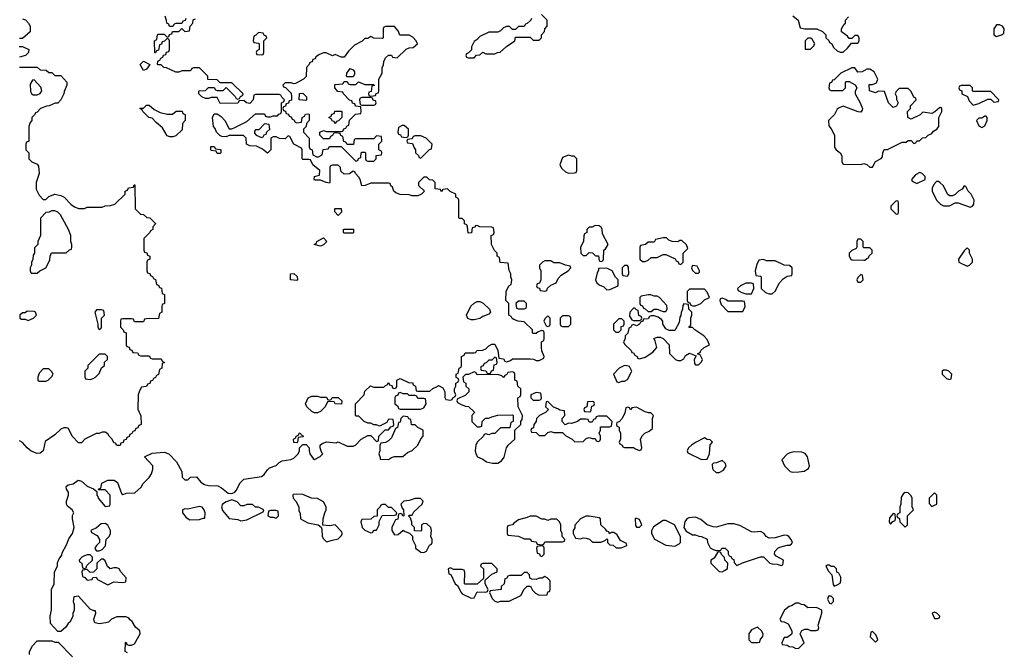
# Model space of a CAD drawing. Header units: inches. Extents: x 2769379 to 2883802, y 684208 to 828654.
# Tile 67 of 256: x 2831132 to 2837802, y 713225 to 717513. Entities that reach past the tile are written whole.
import ezdxf

# ---------------------------------------------------------------- set-up
doc = ezdxf.new("R2010")
doc.units = ezdxf.units.IN
doc.header["$MEASUREMENT"] = 0
doc.layers.add('C8731', color=7, linetype='Continuous')

msp = doc.modelspace()

# ---------------------------------------------------------------- linework, layer by layer
at = {"layer": 'C8731', "color": 2, "elevation": 2}
for points in [[(2831150, 717518), (2831170.9, 717510.9), (2831192, 717490), (2831202, 717470), (2831202, 717430), (2831150, 717386), (2831130, 717386)], [(2831862, 713222), (2831846, 713230), (2831848.4, 713291.6), (2831852.7, 713292.7), (2831858, 713278), (2831870, 713274), (2831890, 713274), (2831910, 713282), (2831948, 713350), (2831946, 713370), (2831916.4, 713396.4), (2831894.6, 713434.6), (2831882, 713442), (2831870, 713458), (2831850, 713466), (2831790, 713466), (2831754, 713450), (2831734, 713430), (2831715.3, 713424.7), (2831670, 713419), (2831644, 713424), (2831638, 713430), (2831635.3, 713450), (2831648, 713490), (2831646, 713506), (2831634, 713506), (2831610, 713518), (2831530, 713606), (2831498, 713602), (2831494, 713570), (2831502, 713550), (2831502, 713510), (2831492.7, 713487.3), (2831491.6, 713468.4), (2831472, 713430), (2831459.6, 713420.4), (2831443.6, 713396.4), (2831410, 713366), (2831390, 713366), (2831340.4, 713420.4), (2831338, 713470), (2831348, 713510), (2831348, 713650), (2831366, 713690), (2831368, 713770), (2831388, 713810), (2831388.4, 713831.6), (2831400.4, 713859.6), (2831416.4, 713883.6), (2831420.4, 713899.6), (2831450, 713954), (2831464.7, 713995.3), (2831488.9, 714031.1), (2831502, 714070), (2831488.7, 714130), (2831488.7, 714151.3), (2831498, 714170), (2831488, 714190), (2831456.4, 714216.4), (2831448, 714230), (2831448, 714250), (2831462, 714290), (2831462, 714310), (2831448, 714330), (2831446, 714350), (2831460.4, 714359.6), (2831493.6, 714366.4), (2831528.4, 714391.6), (2831550, 714384.7), (2831590, 714352), (2831632.7, 714332.7), (2831654, 714314), (2831654, 714290), (2831662, 714282), (2831664.7, 714270), (2831710, 714214), (2831742, 714218), (2831746, 714230), (2831746, 714290), (2831710, 714326), (2831666, 714326), (2831667.3, 714332.7), (2831682, 714338), (2831688.9, 714371.1), (2831728.9, 714391.1), (2831771.1, 714391.1), (2831795.3, 714375.3), (2831822, 714302), (2831830, 714294), (2831856.4, 714303.6), (2831912.9, 714307.1), (2831954.6, 714345.4), (2831968, 714370), (2832009.3, 714410.7), (2832024.7, 714435.3), (2832034.6, 714465.4), (2832034, 714490), (2831978, 714550), (2832030, 714574), (2832110, 714581), (2832142, 714570), (2832195.3, 714515.3), (2832231.3, 714450), (2832232.7, 714412.7), (2832250, 714394), (2832270, 714394), (2832288.4, 714411.6), (2832330, 714414), (2832358, 714378), (2832383.5, 714363.5), (2832410, 714356), (2832473.7, 714353.7), (2832499.8, 714339.8), (2832543.5, 714303.5), (2832570, 714301), (2832590, 714311), (2832598.9, 714321.1), (2832626.2, 714373.8), (2832650, 714398.8), (2832770, 714416), (2832788.7, 714430), (2832810, 714462), (2832824.7, 714475.3), (2832870, 714492), (2832890, 714512), (2832910, 714522), (2832968, 714532), (2832990, 714542), (2833018, 714570), (2833028, 714590), (2833028, 714612), (2833050, 714634), (2833072.7, 714632.7), (2833094, 714610), (2833092, 714590), (2833098, 714570), (2833119.6, 714539.6), (2833130, 714532), (2833168.4, 714551.6), (2833186, 714570), (2833178, 714578), (2833168, 714610), (2833168, 714630), (2833180.2, 714639.8), (2833210, 714651.3), (2833275.3, 714644.7), (2833290, 714652), (2833350, 714622), (2833390, 714622), (2833406, 714630), (2833446, 714670), (2833490, 714694), (2833510, 714694), (2833550, 714654), (2833562, 714658), (2833566, 714690), (2833607.3, 714732.7), (2833630, 714734), (2833647.3, 714752.7), (2833662, 714758), (2833666, 714770), (2833662, 714802), (2833630, 714806), (2833618, 714782), (2833570, 714758), (2833550, 714766), (2833530, 714766), (2833510, 714778), (2833490, 714778), (2833466, 714790), (2833430, 714826), (2833410, 714826), (2833406, 714830), (2833406, 714910), (2833466, 714970), (2833470, 714994), (2833508.4, 715031.6), (2833530, 715022), (2833598, 715022), (2833610, 715034), (2833622, 715038), (2833630, 715054), (2833638, 715038), (2833652.7, 715032.7), (2833658, 715018), (2833670, 715014), (2833682, 715018), (2833686, 715030), (2833686, 715070), (2833710, 715082), (2833770, 715052), (2833792.7, 715052.7), (2833798, 715038), (2833814, 715030), (2833818, 714998), (2833830, 714994), (2833910, 714994), (2833930, 715014), (2833956.4, 715023.6), (2833970, 715034), (2833998, 715018), (2834011.6, 714991.6), (2834012.7, 714952.7), (2834018, 714938), (2834050, 714934), (2834062, 714938), (2834066, 714950), (2834082, 714958), (2834086, 714970), (2834078, 714990), (2834078, 715010), (2834086, 715030), (2834086, 715050), (2834102, 715058), (2834106, 715070), (2834102, 715082), (2834088.4, 715088.4), (2834088, 715110), (2834102, 715118), (2834108.4, 715151.6), (2834122, 715158), (2834126, 715170), (2834126, 715230), (2834142, 715238), (2834150, 715254), (2834210, 715254), (2834222, 715258), (2834228.4, 715271.6), (2834270, 715272), (2834290, 715282), (2834310, 715302), (2834330, 715314), (2834350, 715314), (2834371.6, 715271.6), (2834378, 715218), (2834410, 715214), (2834418, 715198), (2834430, 715194), (2834456.4, 715203.6), (2834470, 715214), (2834590, 715214), (2834611.6, 715211.6), (2834630, 715202), (2834650, 715202), (2834682, 715218), (2834686, 715230), (2834668.4, 715268.4), (2834666, 715290), (2834666, 715330), (2834682, 715338), (2834686, 715350), (2834686, 715390), (2834682, 715402), (2834670, 715406), (2834643.6, 715396.4), (2834630, 715386), (2834610, 715386), (2834606, 715390), (2834606, 715410), (2834550, 715466), (2834508.9, 715468.9), (2834480.4, 715480.4), (2834467.3, 715487.3), (2834462, 715502), (2834446, 715510), (2834446, 715590), (2834426, 715610), (2834428, 715670), (2834446, 715710), (2834462, 715718), (2834466, 715750), (2834458, 715770), (2834458, 715790), (2834447.3, 715812.7), (2834442, 715862), (2834387.3, 715867.3), (2834382, 715902), (2834366, 715910), (2834366, 715930), (2834348.4, 715948.4), (2834328.4, 715988.4), (2834326, 716050), (2834342, 716058), (2834346, 716070), (2834342, 716102), (2834330, 716106), (2834248, 716108), (2834236.4, 716116.4), (2834222, 716118), (2834212.7, 716107.3), (2834198, 716102), (2834192.7, 716067.3), (2834170, 716066), (2834166, 716110), (2834162, 716122), (2834146, 716130), (2834146, 716150), (2834130, 716166), (2834110, 716166), (2834106, 716170), (2834106, 716290), (2834102, 716302), (2834086, 716310), (2834086, 716330), (2834047.3, 716347.3), (2834030, 716366), (2833998, 716362), (2833990, 716346), (2833982, 716362), (2833947.3, 716367.3), (2833946, 716410), (2833930, 716426), (2833907.3, 716427.3), (2833890, 716446), (2833870, 716446), (2833834, 716410), (2833834, 716390), (2833874, 716350), (2833854, 716330), (2833830, 716318), (2833790, 716318), (2833770, 716326), (2833710, 716328), (2833680.4, 716340.4), (2833666, 716350), (2833658, 716378), (2833647.3, 716387.3), (2833642, 716402), (2833630, 716406), (2833510, 716406), (2833471.6, 716388.4), (2833450, 716386), (2833438, 716430), (2833430, 716446), (2833406, 716470), (2833402, 716482), (2833390, 716486), (2833367.3, 716467.3), (2833330, 716466), (2833307.3, 716487.3), (2833306, 716510), (2833290, 716526), (2833250, 716526), (2833238, 716522), (2833234, 716510), (2833234, 716410), (2833230, 716406), (2833208.4, 716408.4), (2833170, 716426), (2833130, 716426), (2833126, 716430), (2833128, 716450), (2833162, 716458), (2833166, 716490), (2833118, 716530), (2833102, 716562), (2833090, 716566), (2833050, 716566), (2833046, 716570), (2833046, 716630), (2833042, 716642), (2832988.9, 716668.9), (2832962, 716722), (2832950, 716726), (2832930, 716706), (2832892.7, 716707.3), (2832870, 716718), (2832850, 716718), (2832834, 716710), (2832834, 716630), (2832810, 716608), (2832776.4, 716636.4), (2832736.4, 716656.4), (2832690, 716658), (2832668.7, 716668.7), (2832666, 716710), (2832647.3, 716727.3), (2832550, 716728), (2832530, 716718), (2832500.4, 716720.4), (2832487.3, 716727.3), (2832466, 716750), (2832456.4, 716776.4), (2832446, 716790), (2832438, 716850), (2832450, 716874), (2832470, 716874), (2832496.9, 716856.9), (2832522, 716830), (2832550, 716774), (2832570, 716774), (2832590, 716782), (2832670, 716822), (2832730, 716874), (2832790, 716874), (2832798, 716858), (2832810, 716854), (2832830, 716854), (2832850, 716862), (2832878, 716862), (2832887.3, 716872.7), (2832902, 716878), (2832906, 716890), (2832906, 716950), (2832922, 716958), (2832926, 716970), (2832907.3, 716987.3), (2832902, 717002), (2832890, 717006), (2832730, 717006), (2832718, 717002), (2832714, 716970), (2832690, 716946), (2832668.4, 716948.4), (2832650, 716966), (2832618, 716962), (2832610, 716948), (2832490, 716946), (2832470, 716986), (2832430, 716986), (2832410, 716978), (2832390, 716978), (2832366, 716990), (2832346, 717010), (2832346, 717030), (2832390, 717034), (2832410, 717054), (2832450, 717054), (2832458, 717038), (2832470, 717034), (2832510, 717034), (2832530, 717054), (2832592.7, 716992.7), (2832598, 716978), (2832610, 716974), (2832622, 716978), (2832627.3, 716992.7), (2832642, 716998), (2832646, 717010), (2832570, 717086), (2832490, 717086), (2832470, 717106), (2832407.3, 717107.3), (2832406, 717130), (2832350, 717186), (2832310, 717186), (2832298, 717182), (2832294, 717170), (2832287.3, 717167.3), (2832230, 717166), (2832210, 717158), (2832190, 717158), (2832127.3, 717187.3), (2832108.4, 717188.4), (2832090, 717206), (2832070, 717206), (2832066, 717210), (2832067.3, 717232.7), (2832082, 717238), (2832087.3, 717252.7), (2832102, 717258), (2832107.3, 717272.7), (2832122, 717278), (2832127.3, 717292.7), (2832142, 717298), (2832146, 717310), (2832146, 717370), (2832142, 717382), (2832130, 717386), (2832112.7, 717367.3), (2832098, 717362), (2832092.7, 717347.3), (2832078, 717342), (2832072.7, 717307.3), (2832058, 717302), (2832052.7, 717287.3), (2832047.3, 717287.3), (2832046, 717370), (2832062, 717378), (2832066, 717410), (2832070, 717414), (2832110, 717414), (2832130, 717394), (2832142, 717398), (2832147.3, 717412.7), (2832162, 717418), (2832167.3, 717432.7), (2832210, 717434), (2832230, 717454), (2832250, 717434), (2832282, 717438), (2832286, 717470), (2832306, 717490), (2832307.3, 717512.7), (2832322, 717518)], [(2832258, 717522), (2832252.7, 717507.3), (2832238, 717502), (2832230, 717486), (2832190, 717486), (2832178, 717482), (2832170, 717466), (2832147.3, 717467.3), (2832142, 717482), (2832128.4, 717488.4), (2832127.3, 717507.3), (2832116.4, 717536.4)], [(2834598, 717522), (2834594, 717510), (2834570, 717486), (2834558, 717482), (2834550, 717466), (2834510, 717466), (2834490, 717446), (2834470, 717446), (2834450, 717466), (2834430, 717466), (2834410, 717458), (2834390, 717438), (2834370, 717428), (2834310, 717428), (2834250, 717398), (2834230, 717378), (2834210, 717366), (2834192, 717330), (2834192, 717308), (2834172.7, 717287.3), (2834158, 717282), (2834154, 717270), (2834158, 717258), (2834170, 717254), (2834210, 717254), (2834227.3, 717272.7), (2834250, 717274), (2834270, 717292), (2834290, 717282), (2834350, 717282), (2834368.4, 717291.6), (2834387.3, 717292.7), (2834430, 717332), (2834486, 717370), (2834490, 717394), (2834590, 717394), (2834610, 717374), (2834650, 717374), (2834666, 717390), (2834666, 717410), (2834687.3, 717432.7), (2834688.4, 717451.6), (2834706, 717470), (2834706, 717510), (2834667.3, 717547.3)], [(2836370, 717538), (2836404.7, 717510), (2836418, 717458), (2836451.6, 717451.6), (2836532, 717452), (2836570, 717434), (2836594, 717410), (2836594, 717390), (2836612.7, 717372.7), (2836618, 717358), (2836634, 717350), (2836645.4, 717325.4), (2836670, 717302), (2836690, 717292), (2836710, 717292), (2836740.4, 717319.6), (2836767.3, 717352.7), (2836810, 717354), (2836818, 717370), (2836818, 717390), (2836810, 717406), (2836790, 717406), (2836770, 717386), (2836750, 717386), (2836740.4, 717400.4), (2836698, 717430), (2836698, 717450), (2836716.4, 717483.6), (2836726, 717490), (2836726, 717510), (2836747.3, 717532.7)], [(2831128.4, 717331.6), (2831150, 717332), (2831194, 717310), (2831192, 717290), (2831170.9, 717269.1), (2831130, 717258)], [(2831130, 717192), (2831250, 717192), (2831270, 717174), (2831311.6, 717171.6), (2831330, 717154), (2831350, 717154), (2831370, 717134), (2831410, 717134), (2831452, 717090), (2831451.6, 717068.4), (2831432.7, 717027.3), (2831432, 717010), (2831411.1, 716968.9), (2831390, 716948), (2831372.7, 716947.3), (2831331.6, 716928.4), (2831312.7, 716927.3), (2831290, 716918), (2831274, 716910), (2831250, 716886), (2831238, 716882), (2831234, 716870), (2831214, 716850), (2831214, 716830), (2831203.6, 716816.4), (2831194, 716790), (2831194, 716690), (2831178, 716682), (2831174, 716670), (2831174, 716630), (2831194, 716610), (2831194, 716570), (2831214, 716550), (2831250, 716534), (2831259.6, 716519.6), (2831264.7, 716470), (2831244.7, 716410), (2831243.6, 716363.6), (2831263.6, 716323.6), (2831290, 716294), (2831310, 716294), (2831330, 716314), (2831370, 716331.3), (2831410, 716322), (2831434, 716310), (2831479.6, 716259.6), (2831503.6, 716243.6), (2831530, 716234), (2831570, 716234), (2831590, 716242), (2831690, 716242), (2831710, 716252), (2831747.3, 716252.7), (2831776.4, 716263.6), (2831846, 716330), (2831846, 716350), (2831862, 716358), (2831870, 716374), (2831902, 716378), (2831907.3, 716392.7), (2831912.7, 716392.7), (2831914, 716230), (2831950, 716194), (2831970, 716192), (2831992.7, 716172.7), (2832014, 716170), (2832051.6, 716131.6), (2832051.6, 716128.4), (2832034, 716110), (2832034, 716090), (2832018, 716082), (2832014, 716070), (2831974, 716030), (2831974, 715950), (2831978, 715938), (2831992.7, 715932.7), (2831998, 715918), (2832014, 715910), (2832014, 715890), (2831998, 715882), (2831994, 715870), (2831994, 715810), (2831998, 715798), (2832012.7, 715792.7), (2832018, 715778), (2832032.7, 715772.7), (2832038, 715758), (2832052.7, 715752.7), (2832058, 715718), (2832072.7, 715712.7), (2832078, 715698), (2832092.7, 715692.7), (2832098, 715658), (2832114, 715650), (2832114, 715590), (2832098, 715582), (2832094, 715570), (2832094, 715530), (2832078, 715522), (2832072.7, 715487.3), (2831990, 715486), (2831978, 715482), (2831970, 715466), (2831910, 715466), (2831902, 715482), (2831890, 715486), (2831830, 715486), (2831818, 715482), (2831814, 715470), (2831814, 715430), (2831834, 715410), (2831838, 715398), (2831854, 715390), (2831854, 715310), (2831858, 715298), (2831872.7, 715292.7), (2831878, 715278), (2831892.7, 715272.7), (2831898, 715258), (2831930, 715254), (2831938, 715238), (2831950, 715234), (2832010, 715234), (2832018, 715218), (2832030, 715214), (2832090, 715214), (2832098, 715198), (2832114, 715190), (2832098, 715182), (2832094, 715150), (2832078, 715142), (2832072.7, 715107.3), (2832058, 715102), (2832052.7, 715087.3), (2832038, 715082), (2832032.7, 715067.3), (2832018, 715062), (2832012.7, 715047.3), (2831998, 715042), (2831990, 715026), (2831958, 715022), (2831943.6, 714996.4), (2831934, 714970), (2831932.7, 714872.7), (2831952.7, 714827.3), (2831954, 714770), (2831938, 714762), (2831932.7, 714747.3), (2831918, 714742), (2831912.7, 714727.3), (2831898, 714722), (2831892.7, 714707.3), (2831878, 714702), (2831872.7, 714687.3), (2831858, 714682), (2831852.7, 714667.3), (2831838, 714662), (2831832.7, 714647.3), (2831818, 714642), (2831812.7, 714627.3), (2831790, 714626), (2831782, 714642), (2831770, 714646), (2831758, 714670), (2831738, 714690), (2831730, 714706), (2831710, 714718), (2831690, 714718), (2831670, 714708), (2831650, 714708), (2831574, 714670), (2831550, 714646), (2831530, 714646), (2831488, 714690), (2831462, 714742), (2831450, 714746), (2831430, 714746), (2831410, 714738), (2831370, 714698), (2831305.4, 714654.6), (2831291.3, 714590), (2831270, 714574), (2831250, 714573.2), (2831209.5, 714589.5), (2831182, 714610), (2831150, 714648), (2831130, 714658)], [(2831198, 713210), (2831198, 713230), (2831218, 713270), (2831250, 713302), (2831350, 713302), (2831370, 713294), (2831392.7, 713292.7), (2831490, 713194)]]:
    msp.add_lwpolyline(points, dxfattribs=at)
for points in [[(2832750, 717426), (2832732.7, 717407.3), (2832718, 717402), (2832714, 717370), (2832718, 717358), (2832750, 717354), (2832754, 717350), (2832754, 717310), (2832738, 717302), (2832734, 717290), (2832738, 717278), (2832770, 717274), (2832782, 717278), (2832786, 717290), (2832786, 717370), (2832806, 717390), (2832802, 717402), (2832787.3, 717407.3), (2832782, 717422)], [(2833670, 717466), (2833610, 717466), (2833598, 717462), (2833594, 717450), (2833594, 717390), (2833590, 717386), (2833530, 717388), (2833510, 717398), (2833490, 717386), (2833470, 717386), (2833452.7, 717367.3), (2833399.6, 717340.4), (2833359.6, 717300.4), (2833330, 717258), (2833310, 717258), (2833270, 717278), (2833250, 717268), (2833207.3, 717287.3), (2833190, 717288), (2833163.6, 717276.4), (2833138, 717262), (2833132.7, 717247.3), (2833118, 717242), (2833112.7, 717227.3), (2833098, 717222), (2833094, 717210), (2833074, 717190), (2833071.6, 717128.4), (2833054, 717110), (2832999.6, 717080.4), (2832990, 717078), (2832970, 717086), (2832930, 717086), (2832914, 717070), (2832918, 717058), (2832932.7, 717052.7), (2832970, 717014), (2832974, 716990), (2832972.7, 716967.3), (2832958, 716962), (2832952.7, 716947.3), (2832938, 716942), (2832932.7, 716927.3), (2832918, 716922), (2832914, 716910), (2832918, 716898), (2832932.7, 716892.7), (2832938, 716878), (2832952.7, 716872.7), (2832958, 716858), (2832970, 716854), (2832978, 716838), (2832990, 716834), (2832998, 716818), (2833010, 716814), (2833042, 716818), (2833046, 716850), (2833062, 716858), (2833068.4, 716871.6), (2833090, 716874), (2833094, 716870), (2833094, 716830), (2833074, 716810), (2833071.6, 716788.4), (2833054, 716770), (2833054, 716750), (2833094, 716710), (2833094, 716650), (2833098, 716638), (2833114, 716630), (2833118, 716598), (2833143.6, 716583.6), (2833156.4, 716583.6), (2833182, 716598), (2833187.3, 716632.7), (2833222, 716638), (2833230, 716654), (2833310, 716654), (2833410, 716554), (2833422, 716558), (2833427.3, 716572.7), (2833442, 716578), (2833446, 716610), (2833450, 716614), (2833470, 716614), (2833474, 716610), (2833474, 716570), (2833478, 716558), (2833490, 716554), (2833530, 716554), (2833546, 716570), (2833547.3, 716592.7), (2833582, 716598), (2833586, 716610), (2833582, 716622), (2833566, 716630), (2833566, 716670), (2833586, 716690), (2833582, 716722), (2833550, 716726), (2833530, 716706), (2833410, 716706), (2833398, 716702), (2833392.7, 716667.3), (2833350, 716666), (2833342, 716682), (2833327.3, 716687.3), (2833322, 716722), (2833307.3, 716727.3), (2833302, 716742), (2833270, 716746), (2833258, 716742), (2833252, 716728), (2833238, 716722), (2833230, 716706), (2833190, 716706), (2833166, 716730), (2833166, 716750), (2833190, 716762), (2833210, 716754), (2833310, 716754), (2833322, 716758), (2833327.3, 716772.7), (2833342, 716778), (2833348, 716792), (2833362, 716798), (2833367.3, 716832.7), (2833407.3, 716872.7), (2833442, 716878), (2833446, 716890), (2833442, 716922), (2833407.3, 716927.3), (2833402, 716942), (2833387.3, 716947.3), (2833382, 716962), (2833367.3, 716967.3), (2833326, 717010), (2833322, 717022), (2833287.3, 717027.3), (2833266, 717050), (2833267.3, 717072.7), (2833322, 717078), (2833330, 717094), (2833350, 717094), (2833358, 717078), (2833370, 717074), (2833410, 717074), (2833428, 717092), (2833470, 717074), (2833530, 717074), (2833532.7, 717067.3), (2833518, 717062), (2833512.7, 717027.3), (2833498, 717022), (2833494, 717010), (2833498, 716998), (2833510, 716994), (2833542, 716998), (2833547.3, 717012.7), (2833562, 717018), (2833566, 717030), (2833566, 717110), (2833588, 717150), (2833588, 717190), (2833596.4, 717203.6), (2833598, 717230), (2833610, 717254), (2833630, 717272), (2833651.6, 717271.6), (2833658, 717258), (2833690, 717254), (2833750, 717314), (2833770, 717322), (2833796.4, 717323.6), (2833826, 717350), (2833818, 717370), (2833794.6, 717394.6), (2833770, 717408), (2833707.3, 717407.3), (2833696.4, 717436.4)], [(2837770, 717478), (2837750, 717478), (2837732, 717450), (2837732, 717410), (2837750, 717398), (2837770, 717404.7), (2837790, 717412), (2837798, 717422), (2837802, 717450), (2837790, 717468)], [(2836490, 717388), (2836470, 717388), (2836452, 717370), (2836454, 717314), (2836490, 717314), (2836510, 717334), (2836518, 717350), (2836500.4, 717380.4)], [(2831970, 717168), (2831948, 717210), (2831970, 717232), (2832014, 717210), (2831990, 717178)], [(2833350, 717126), (2833346, 717130), (2833348.4, 717151.6), (2833370, 717182), (2833390, 717174), (2833399.6, 717159.6), (2833399.6, 717140.4), (2833390, 717126)], [(2836790, 717186), (2836770, 717186), (2836694, 717150), (2836650, 717106), (2836638, 717102), (2836632, 717088), (2836618, 717082), (2836614, 717050), (2836618, 717038), (2836630, 717034), (2836707.3, 717032.7), (2836726, 717050), (2836726, 717090), (2836730, 717094), (2836750, 717094), (2836791.6, 717071.6), (2836802, 717050), (2836792.7, 717027.3), (2836792, 717010), (2836824.7, 716950), (2836842, 716910), (2836839.6, 716900.4), (2836830, 716886), (2836812.7, 716887.3), (2836710, 716926), (2836683.6, 716916.4), (2836670, 716906), (2836652, 716870), (2836612, 716830), (2836612.7, 716792.7), (2836630, 716774), (2836652, 716730), (2836651.3, 716650), (2836662, 716630), (2836690.7, 716610.7), (2836702, 716590), (2836702, 716550), (2836710, 716534), (2836830, 716532), (2836850, 716538), (2836871.6, 716531.6), (2836890, 716514), (2836910, 716514), (2836928.9, 716551.1), (2836968.4, 716571.6), (2836976.4, 716583.6), (2836978, 716610), (2836987.3, 716632.7), (2837010, 716634), (2837110, 716682), (2837136.4, 716683.6), (2837150, 716694), (2837170, 716694), (2837190, 716674), (2837202, 716678), (2837208.4, 716691.6), (2837227.3, 716692.7), (2837248.7, 716711.3), (2837270, 716714), (2837286, 716730), (2837310, 716742), (2837323.1, 716756.9), (2837346, 716770), (2837358, 716790), (2837358, 716850), (2837378, 716890), (2837378, 716910), (2837370, 716918), (2837363.6, 716916.4), (2837332, 716888), (2837310, 716878), (2837250, 716886), (2837231.6, 716868.4), (2837170, 716838), (2837148, 716850), (2837146, 716890), (2837166, 716910), (2837166, 716930), (2837206, 716970), (2837202, 716982), (2837188.4, 716988.4), (2837170, 717026), (2837150, 717046), (2837090, 717046), (2837070, 717026), (2837062, 717010), (2837071.6, 716991.6), (2837072.7, 716972.7), (2837082, 716950), (2837072.7, 716927.3), (2837050, 716918), (2837018, 716950), (2836990, 717026), (2836950, 717028), (2836930, 717018), (2836888, 717030), (2836887.3, 717072.7), (2836910, 717074), (2836935.3, 717084.7), (2836946, 717110), (2836920.4, 717160.4), (2836890, 717178), (2836870, 717178), (2836839.6, 717160.4), (2836810, 717158)], [(2831230, 717106), (2831218, 717102), (2831203.6, 717076.4), (2831205.4, 717025.4), (2831211.6, 717011.6), (2831223.6, 717003.6), (2831250, 717004.7), (2831270, 717012), (2831282, 717030), (2831280.4, 717040.4), (2831274.6, 717054.6)], [(2837570, 717066), (2837510, 717066), (2837498, 717062), (2837494, 717050), (2837498, 717038), (2837514, 717030), (2837514, 717010), (2837552.7, 716992.7), (2837563.6, 716963.6), (2837590, 716934), (2837630, 716944.7), (2837690, 716974), (2837710, 716974), (2837730, 716954), (2837762, 716958), (2837766, 716970), (2837710, 717026), (2837590, 717026), (2837586, 717030), (2837586, 717050)], [(2833070, 716966), (2833026, 716970), (2833027.3, 717012.7), (2833050, 717014), (2833074, 716990), (2833074, 716970)], [(2833510, 716986), (2833450, 716986), (2833438, 716982), (2833434, 716970), (2833438, 716938), (2833450, 716934), (2833530, 716934), (2833542, 716938), (2833546, 716950), (2833542, 716962), (2833527.3, 716967.3), (2833522, 716982)], [(2832130, 716872), (2832167.3, 716872.7), (2832192.7, 716892.7), (2832232.7, 716892.7), (2832238, 716878), (2832254, 716870), (2832254, 716830), (2832234, 716810), (2832232.7, 716767.3), (2832190, 716726), (2832170, 716718), (2832150, 716718), (2832130, 716726), (2832100.4, 716780.4), (2832056.4, 716816.4), (2832030, 716846), (2832006, 716850), (2831966, 716890), (2831962, 716902), (2831946, 716910), (2831950, 716914), (2831970, 716914), (2831990, 716934), (2832010, 716934), (2832043.6, 716903.6), (2832083.6, 716883.6)], [(2833270, 716806), (2833262, 716822), (2833250, 716826), (2833242, 716842), (2833226, 716850), (2833242, 716858), (2833247.3, 716872.7), (2833262, 716878), (2833267.3, 716892.7), (2833310, 716894), (2833314, 716890), (2833314, 716850), (2833292.7, 716827.3), (2833278, 716822)], [(2837678, 716858), (2837670, 716858), (2837650, 716846), (2837630, 716846), (2837614, 716830), (2837630, 716794), (2837650, 716782), (2837670, 716794), (2837686, 716830), (2837686, 716850)], [(2832790, 716806), (2832752.7, 716767.3), (2832730, 716766), (2832723.6, 716756.4), (2832723.6, 716743.6), (2832734, 716730), (2832770, 716714), (2832782, 716718), (2832787.3, 716732.7), (2832802, 716738), (2832807.3, 716752.7), (2832826, 716770), (2832822, 716802)], [(2833736.4, 716796.4), (2833723.6, 716796.4), (2833698, 716782), (2833694, 716750), (2833698, 716738), (2833712.7, 716732.7), (2833718, 716718), (2833750, 716714), (2833762, 716718), (2833766, 716730), (2833766, 716770)], [(2833850, 716726), (2833810, 716726), (2833798, 716722), (2833790, 716706), (2833758, 716702), (2833754, 716690), (2833758, 716678), (2833792.7, 716672.7), (2833803.6, 716643.6), (2833814, 716630), (2833814, 716610), (2833832.7, 716592.7), (2833838, 716578), (2833850, 716574), (2833907.3, 716632.7), (2833922, 716638), (2833926, 716670), (2833886, 716710)], [(2832470, 716606), (2832462, 716622), (2832430, 716626), (2832426, 716630), (2832427.3, 716652.7), (2832450, 716654), (2832458, 716638), (2832490, 716634), (2832494, 716630), (2832494, 716610), (2832490, 716606)], [(2834850, 716595.3), (2834810, 716578), (2834792, 716530), (2834805.4, 716505.4), (2834830, 716482), (2834850, 716472), (2834890, 716474), (2834902, 716478), (2834906, 716490), (2834906, 716570), (2834887.3, 716587.3), (2834872.7, 716587.3)], [(2837230, 716478), (2837199.6, 716460.4), (2837174, 716430), (2837178, 716418), (2837210, 716402), (2837266, 716430), (2837266, 716450), (2837246, 716470)], [(2837356.4, 716416.4), (2837343.6, 716416.4), (2837323.6, 716396.4), (2837314, 716370), (2837314, 716350), (2837342, 716290), (2837370, 716262), (2837390, 716252), (2837430, 716252), (2837468.4, 716271.6), (2837488.4, 716271.6), (2837570, 716242), (2837586, 716250), (2837596.4, 716263.6), (2837598, 716290), (2837578, 716330), (2837558, 716350), (2837542, 716382), (2837530, 716386), (2837516, 716364), (2837492, 716350), (2837470, 716328), (2837450, 716318), (2837430, 716318), (2837418, 716330), (2837390, 716386), (2837366, 716410)], [(2833290, 716186), (2833266, 716210), (2833266, 716230), (2833270, 716234), (2833310, 716234), (2833311.6, 716208.4)], [(2837070, 716286), (2837034, 716250), (2837034, 716230), (2837070, 716194), (2837082, 716198), (2837086, 716210), (2837086, 716270), (2837082, 716282)], [(2831370, 716218), (2831350, 716218), (2831331.6, 716208.4), (2831310, 716206), (2831272.7, 716167.3), (2831272, 716050), (2831254, 716010), (2831254, 715990), (2831232.7, 715967.3), (2831232, 715930), (2831223.6, 715916.4), (2831222, 715890), (2831212.7, 715867.3), (2831211.6, 715848.4), (2831202, 715830), (2831202, 715810), (2831210, 715794), (2831250, 715794), (2831268.4, 715811.6), (2831308.4, 715831.6), (2831336.4, 715883.6), (2831338, 715910), (2831347.3, 715932.7), (2831447.3, 715932.7), (2831470, 715954), (2831482, 715958), (2831486, 715970), (2831486, 715990), (2831478, 716010), (2831478, 716050), (2831462, 716090), (2831408, 716190), (2831390, 716208)], [(2833330, 716066), (2833326, 716070), (2833326, 716090), (2833330, 716094), (2833390, 716094), (2833394, 716090), (2833394, 716070), (2833390, 716066)], [(2835030, 716118), (2835010, 716106), (2834990, 716106), (2834974, 716090), (2834974, 716070), (2834958, 716062), (2834952.7, 716047.3), (2834951.6, 716008.4), (2834932, 715970), (2834934, 715930), (2834950, 715914), (2834970, 715914), (2834990, 715934), (2835011.6, 715931.6), (2835032.7, 715912.7), (2835052, 715912), (2835058, 715878), (2835070, 715874), (2835082, 715878), (2835086, 715890), (2835088, 715950), (2835100.4, 715959.6), (2835118, 715990), (2835080.4, 716060.4), (2835078, 716090), (2835070, 716106), (2835056.4, 716116.4)], [(2833170, 715978), (2833126, 715990), (2833142, 715998), (2833146, 716010), (2833190, 716034), (2833212, 716010), (2833190, 715986)], [(2835490, 716035.3), (2835438, 716022), (2835430, 716006), (2835390, 716006), (2835371.6, 715988.4), (2835338, 715982), (2835334, 715970), (2835334, 715890), (2835350, 715874), (2835370, 715874), (2835390, 715882), (2835410, 715902), (2835450, 715902), (2835490, 715922), (2835510, 715922), (2835572.7, 715892.7), (2835578, 715878), (2835592.7, 715872.7), (2835598, 715858), (2835610, 715854), (2835626, 715870), (2835626, 715930), (2835658, 715962), (2835650, 715986), (2835616.4, 716016.4), (2835603.6, 716016.4), (2835590, 716008), (2835551.6, 716008.4), (2835530, 716018), (2835514, 716034)], [(2836830, 716026), (2836810, 716026), (2836802, 716010), (2836802, 715970), (2836798, 715962), (2836770, 715948), (2836752, 715930), (2836752, 715910), (2836762, 715890), (2836770, 715884.7), (2836850, 715882), (2836858, 715882), (2836870, 715894), (2836882, 715898), (2836887.3, 715912.7), (2836906, 715930), (2836906, 715950), (2836890, 715966), (2836850, 715966), (2836846, 715970), (2836846, 716010)], [(2837550, 715966), (2837530, 715946), (2837492, 715890), (2837494, 715870), (2837550, 715842), (2837566, 715850), (2837586, 715870), (2837586, 715890), (2837566, 715930), (2837566, 715950)], [(2834730, 715878), (2834690, 715878), (2834674, 715870), (2834654, 715850), (2834654, 715830), (2834662, 715810), (2834662, 715750), (2834652.7, 715727.3), (2834638, 715722), (2834634, 715710), (2834638, 715698), (2834652.7, 715692.7), (2834658, 715678), (2834690, 715674), (2834702, 715678), (2834707.3, 715692.7), (2834730, 715714), (2834766, 715730), (2834780.2, 715759.8), (2834799, 715781), (2834848, 715810), (2834866, 715830), (2834862, 715842), (2834830, 715848), (2834790, 715866), (2834750, 715866)], [(2835108.4, 715828.4), (2835054, 715826), (2835054, 715814), (2835043.6, 715796.4), (2835032, 715750), (2835042, 715730), (2835056.9, 715716.9), (2835090, 715702), (2835110, 715682), (2835130, 715684.7), (2835186, 715710), (2835186, 715750), (2835168.4, 715768.4), (2835146, 715810)], [(2835250, 715846), (2835230, 715846), (2835214, 715830), (2835214, 715790), (2835218, 715778), (2835250, 715774), (2835258, 715790), (2835256.4, 715836.4)], [(2835690, 715846), (2835682, 715830), (2835690, 715814), (2835710, 715794), (2835730, 715794), (2835738, 715802), (2835738, 715810), (2835722, 715842)], [(2836170, 715888), (2836138, 715882), (2836125.4, 715854.6), (2836114, 715810), (2836118, 715778), (2836150, 715774), (2836154, 715770), (2836154, 715690), (2836183.6, 715663.6), (2836210, 715654), (2836230, 715654), (2836250, 715674), (2836278, 715730), (2836303.1, 715756.9), (2836330, 715774), (2836362, 715778), (2836366, 715790), (2836366, 715830), (2836347.3, 715847.3), (2836310, 715848), (2836250, 715878), (2836190, 715878)], [(2833010, 715746), (2832966, 715750), (2832966, 715790), (2832990, 715792), (2833012, 715772), (2833014, 715750)], [(2836830, 715786), (2836810, 715766), (2836802, 715750), (2836810, 715734), (2836830, 715734), (2836846, 715750), (2836842, 715782)], [(2836090, 715726), (2836050, 715726), (2836014, 715710), (2835994, 715690), (2835998, 715678), (2836023.6, 715663.6), (2836050, 715654), (2836090, 715654), (2836106, 715690), (2836102, 715722)], [(2835390, 715648), (2835342, 715638), (2835334, 715630), (2835334, 715590), (2835338, 715578), (2835350, 715574), (2835358, 715558), (2835370, 715554), (2835390, 715534), (2835410, 715534), (2835430, 715552), (2835450, 715552), (2835490, 715534), (2835510, 715534), (2835518, 715550), (2835516.4, 715576.4), (2835466, 715630), (2835450, 715638), (2835430, 715638), (2835407.3, 715647.3)], [(2835770, 715686), (2835670, 715686), (2835654, 715670), (2835654, 715610), (2835658, 715598), (2835672.7, 715592.7), (2835678, 715578), (2835690, 715574), (2835710, 715574), (2835730, 715582), (2835746, 715590), (2835770, 715614), (2835806, 715630), (2835790, 715666)], [(2835890, 715626), (2835878, 715622), (2835874, 715610), (2835883.6, 715583.6), (2835930, 715534), (2836030, 715534), (2836046, 715570), (2836042, 715602), (2836030, 715606), (2835930, 715606), (2835916.4, 715616.4)], [(2834190, 715478), (2834167.3, 715487.3), (2834158, 715510), (2834188.9, 715571.1), (2834210, 715592), (2834230, 715602), (2834250, 715602), (2834270.9, 715590.9), (2834314, 715550), (2834322, 715530), (2834310, 715518), (2834270, 715502), (2834250, 715488.7), (2834210, 715478)], [(2834550, 715606), (2834510, 715606), (2834494, 715590), (2834498, 715558), (2834510, 715554), (2834550, 715554), (2834562, 715558), (2834566, 715570), (2834566, 715590)], [(2835630, 715586), (2835623.6, 715576.4), (2835622, 715550), (2835612.7, 715527.3), (2835611.6, 715508.4), (2835603.6, 715496.4), (2835599.6, 715460.4), (2835570, 715406), (2835532.7, 715407.3), (2835510, 715418), (2835488.4, 715448.4), (2835488, 715470), (2835480.4, 715480.4), (2835456.4, 715496.4), (2835430, 715506), (2835410, 715506), (2835398, 715502), (2835390, 715486), (2835358, 715482), (2835354, 715470), (2835338, 715462), (2835331.6, 715448.4), (2835310, 715438), (2835290, 715446), (2835278, 715442), (2835272, 715428), (2835258, 715422), (2835251.6, 715388.4), (2835234, 715370), (2835234, 715350), (2835222, 715330), (2835230, 715314), (2835274, 715270), (2835278, 715258), (2835290, 715254), (2835298, 715238), (2835314, 715230), (2835318, 715218), (2835330, 715214), (2835370, 715224.7), (2835420.4, 715259.6), (2835448, 715290), (2835436.4, 715336.4), (2835428, 715352), (2835450, 715362), (2835470, 715362), (2835491.3, 715351.3), (2835532, 715310), (2835534, 715250), (2835574, 715210), (2835590, 715202), (2835610, 715202), (2835630, 715214), (2835643.1, 715236.9), (2835670, 715252), (2835714, 715234), (2835702, 715210), (2835703.6, 715183.6), (2835710, 715174), (2835730, 715174), (2835750, 715194), (2835758, 715210), (2835742, 715242), (2835726, 715246), (2835726, 715250), (2835742, 715258), (2835746, 715270), (2835768.7, 715291.3), (2835806, 715310), (2835790, 715346), (2835766, 715370), (2835706, 715410), (2835690, 715426), (2835667.3, 715427.3), (2835667.3, 715432.7), (2835678, 715442), (2835678, 715490), (2835686, 715510), (2835686, 715530), (2835666, 715550), (2835662, 715582)], [(2835298, 715558), (2835290, 715558), (2835264.7, 715530), (2835263.6, 715503.6), (2835278, 715478), (2835290, 715474), (2835330, 715474), (2835342, 715478), (2835346, 715490), (2835342, 715502), (2835327.3, 715507.3), (2835322, 715542), (2835310, 715546)], [(2831183.6, 715536.4), (2831170, 715526), (2831150, 715526), (2831134, 715510), (2831134, 715490), (2831143.6, 715483.6), (2831170, 715482), (2831190, 715474), (2831210, 715482), (2831226, 715490), (2831246, 715510), (2831238, 715530), (2831230, 715535.3)], [(2831687.3, 715547.3), (2831652.7, 715547.3), (2831642, 715530), (2831662, 715450), (2831662, 715430), (2831670, 715414), (2831682, 715418), (2831686, 715430), (2831686, 715490), (2831706, 715510), (2831702, 715542)], [(2834710, 715506), (2834690, 715486), (2834682, 715470), (2834698, 715438), (2834710, 715434), (2834722, 715438), (2834726, 715450), (2834726, 715490)], [(2834850, 715506), (2834810, 715506), (2834794, 715490), (2834794, 715450), (2834798, 715438), (2834810, 715434), (2834850, 715434), (2834866, 715450), (2834866, 715490), (2834862, 715502)], [(2835210, 715486), (2835190, 715486), (2835154, 715450), (2835154, 715410), (2835170, 715394), (2835190, 715394), (2835206, 715410), (2835207.3, 715432.7), (2835222, 715438), (2835226, 715450), (2835226, 715470)], [(2831710, 715246), (2831670, 715246), (2831594, 715170), (2831594, 715150), (2831574, 715130), (2831574, 715090), (2831578, 715078), (2831610, 715074), (2831630, 715082), (2831646, 715090), (2831670, 715114), (2831687.3, 715152.7), (2831706, 715170), (2831707.3, 715192.7), (2831726, 715210), (2831726, 715230)], [(2834350, 715226), (2834330, 715206), (2834310, 715206), (2834292.7, 715187.3), (2834278, 715182), (2834272.7, 715167.3), (2834258, 715162), (2834254, 715150), (2834258, 715138), (2834290, 715134), (2834298, 715118), (2834310, 715114), (2834322, 715118), (2834327.3, 715132.7), (2834342, 715138), (2834347.3, 715172.7), (2834362, 715178), (2834366, 715190), (2834362, 715222)], [(2835230, 715168), (2835194, 715150), (2835154, 715110), (2835178, 715058), (2835190, 715054), (2835210, 715062), (2835230, 715062), (2835250, 715074), (2835278, 715130), (2835262, 715162), (2835247.3, 715167.3)], [(2831330, 715146), (2831290, 715146), (2831263.6, 715116.4), (2831254, 715090), (2831254, 715070), (2831263.6, 715063.6), (2831310, 715062), (2831326, 715070), (2831350, 715094), (2831358, 715110), (2831350, 715126)], [(2834470, 715126), (2834438, 715122), (2834432.7, 715107.3), (2834418, 715102), (2834410, 715088), (2834398, 715098), (2834370, 715108), (2834230, 715106), (2834222, 715122), (2834210, 715126), (2834171.6, 715108.4), (2834152.7, 715107.3), (2834134, 715090), (2834138, 715058), (2834154, 715050), (2834154, 715030), (2834174, 715010), (2834174, 714990), (2834150, 714966), (2834098, 714942), (2834094, 714930), (2834098, 714918), (2834123.6, 714903.6), (2834152.7, 714892.7), (2834171.6, 714891.6), (2834210, 714854), (2834212, 714850), (2834194, 714830), (2834194, 714790), (2834230, 714754), (2834250, 714754), (2834262, 714758), (2834266, 714790), (2834288.4, 714811.6), (2834310, 714812), (2834330, 714822), (2834370, 714832), (2834470, 714834), (2834474, 714830), (2834474, 714790), (2834458, 714782), (2834452.7, 714747.3), (2834390, 714746), (2834350, 714708.7), (2834330, 714708), (2834310, 714698), (2834290, 714706), (2834278, 714702), (2834274, 714690), (2834231.6, 714648.4), (2834222, 714630), (2834218, 714590), (2834222, 714570), (2834234, 714550), (2834270, 714534), (2834295.3, 714515.3), (2834334, 714506), (2834370, 714506), (2834396.5, 714523.5), (2834413.2, 714546.8), (2834429, 714610), (2834442, 714630), (2834486, 714670), (2834486, 714730), (2834526, 714770), (2834526, 714790), (2834536.4, 714803.6), (2834538, 714830), (2834508, 714888), (2834506, 714950), (2834522, 714958), (2834526, 714970), (2834526, 715010), (2834506, 715030), (2834502, 715062), (2834486, 715070), (2834486, 715110), (2834482, 715122)], [(2837410, 715138), (2837390, 715138), (2837382, 715130), (2837382, 715110), (2837410, 715082), (2837430, 715074), (2837442, 715078), (2837446, 715110), (2837426, 715130)], [(2833170, 714954), (2833210, 714954), (2833218, 714938), (2833230, 714934), (2833242, 714938), (2833248.4, 714951.6), (2833290, 714952), (2833314, 714930), (2833312, 714908), (2833268.4, 714908.4), (2833262, 714922), (2833250, 714926), (2833218, 714922), (2833202, 714890), (2833170, 714858), (2833150, 714848), (2833130, 714848), (2833110, 714858), (2833078, 714890), (2833068, 714910), (2833086, 714950), (2833110, 714962), (2833150, 714962)], [(2833710, 714986), (2833698, 714982), (2833692.7, 714967.3), (2833678, 714962), (2833674, 714950), (2833674, 714910), (2833692.7, 714892.7), (2833698, 714878), (2833710, 714874), (2833830, 714872), (2833847.3, 714872.7), (2833870, 714882), (2833886, 714910), (2833882, 714942), (2833870, 714946), (2833830, 714946), (2833822, 714962), (2833810, 714966), (2833770, 714966), (2833758, 714978), (2833730, 714978)], [(2834630, 714986), (2834594, 714970), (2834594, 714950), (2834610, 714934), (2834650, 714934), (2834662, 714938), (2834666, 714950), (2834662, 714982)], [(2834710, 714926), (2834698, 714922), (2834694, 714890), (2834714, 714870), (2834694, 714850), (2834654, 714830), (2834634, 714810), (2834631.6, 714788.4), (2834614, 714770), (2834612.7, 714747.3), (2834598, 714742), (2834594, 714730), (2834598, 714718), (2834630, 714714), (2834650, 714694), (2834690, 714694), (2834710, 714714), (2834730, 714722), (2834750, 714714), (2834810, 714714), (2834831.6, 714691.6), (2834874, 714670), (2834892.7, 714652.7), (2834950, 714654), (2834970, 714674), (2834990, 714682), (2835010, 714674), (2835030, 714674), (2835038, 714658), (2835050, 714654), (2835062, 714658), (2835066, 714670), (2835066, 714690), (2835058, 714710), (2835066, 714730), (2835067.3, 714752.7), (2835130, 714754), (2835142, 714758), (2835146, 714790), (2835110, 714826), (2835050, 714826), (2835038, 714822), (2835032.7, 714807.3), (2835018, 714802), (2835010, 714786), (2834990, 714786), (2834982, 714802), (2834970, 714806), (2834930, 714806), (2834911.6, 714788.4), (2834870, 714775.3), (2834850, 714778), (2834828, 714768), (2834806, 714790), (2834806, 714810), (2834826, 714830), (2834822, 714862), (2834790, 714866), (2834776.4, 714876.4), (2834747.3, 714887.3)], [(2835010, 714926), (2834978, 714922), (2834974, 714890), (2834958, 714882), (2834954, 714870), (2834958, 714858), (2834990, 714854), (2835002, 714858), (2835007.3, 714892.7), (2835022, 714898), (2835026, 714910), (2835022, 714922)], [(2833730, 714826), (2833714, 714810), (2833710, 714786), (2833698, 714782), (2833691.6, 714748.4), (2833678, 714742), (2833650, 714678), (2833630, 714658), (2833610, 714648), (2833578, 714642), (2833572.7, 714627.3), (2833572, 714590), (2833564.7, 714570), (2833574, 714546), (2833574, 714534), (2833630, 714532), (2833650, 714544.7), (2833670, 714552), (2833727.3, 714552.7), (2833760.2, 714579.8), (2833790, 714592), (2833828, 714630), (2833848.4, 714671.6), (2833866, 714690), (2833866, 714730), (2833828.4, 714748.4), (2833810, 714766), (2833787.3, 714767.3), (2833782, 714802), (2833767.3, 714807.3), (2833762, 714822)], [(2835310, 714886), (2835278, 714882), (2835270, 714868), (2835262, 714882), (2835250, 714886), (2835238, 714882), (2835231.6, 714848.4), (2835214, 714810), (2835192.7, 714787.3), (2835178, 714782), (2835174, 714770), (2835178, 714758), (2835194, 714750), (2835192, 714730), (2835202, 714710), (2835202, 714670), (2835194, 714650), (2835198, 714638), (2835214, 714630), (2835218, 714618), (2835230, 714614), (2835290, 714614), (2835303.6, 714603.6), (2835330, 714594), (2835342, 714598), (2835346, 714610), (2835338, 714670), (2835350, 714694), (2835366, 714710), (2835396.4, 714723.6), (2835418, 714742), (2835418, 714810), (2835426, 714830), (2835407.3, 714847.3), (2835392.7, 714847.3), (2835370, 714855.3)], [(2833010, 714646), (2832988, 714648), (2832986, 714670), (2833002, 714678), (2833006, 714690), (2833022, 714698), (2833026, 714710), (2833031.6, 714711.6), (2833038, 714698), (2833054, 714690), (2833050, 714686), (2833018, 714682), (2833014, 714650)], [(2835770, 714678), (2835710, 714648), (2835682, 714630), (2835662, 714610), (2835654, 714590), (2835658, 714578), (2835750, 714532), (2835790, 714534), (2835806, 714570), (2835808.4, 714631.6), (2835826, 714650), (2835810, 714666), (2835788.4, 714668.4)], [(2836376.9, 714583.1), (2836350, 714578), (2836331.1, 714568.9), (2836294, 714530), (2836312, 714490), (2836351, 714451), (2836370, 714446), (2836410, 714447.3), (2836446.6, 714453.4), (2836475.3, 714470), (2836482, 714490), (2836469.2, 714549.2), (2836453.2, 714573.2), (2836430, 714582)], [(2835890, 714526), (2835851.6, 714508.4), (2835832.7, 714507.3), (2835822, 714498), (2835824.7, 714470), (2835830, 714462), (2835850, 714444.7), (2835870, 714444.7), (2835900.4, 714459.6), (2835918, 714490), (2835910, 714506)], [(2833010, 714298), (2832985.4, 714294.6), (2832982, 714290), (2832984.7, 714270), (2833002, 714250), (2833022, 714210), (2833023.6, 714183.6), (2833032.7, 714167.3), (2833034, 714130), (2833083.6, 714103.6), (2833154, 714090), (2833174, 714074), (2833179.6, 714059.6), (2833182, 714010), (2833190, 713994), (2833210, 713974), (2833250, 713984.7), (2833290, 713994), (2833310, 714014), (2833318, 714030), (2833310, 714046), (2833270, 714088), (2833230, 714082), (2833186, 714086), (2833188, 714130), (2833198, 714170), (2833208, 714190), (2833208, 714210), (2833190, 714246), (2833150, 714268), (2833108.9, 714268.9), (2833050, 714294)], [(2837130, 714308), (2837119.6, 714300.4), (2837103.6, 714276.4), (2837102, 714230), (2837094, 714210), (2837094, 714170), (2837078, 714162), (2837074, 714150), (2837078, 714138), (2837092.7, 714132.7), (2837094, 714110), (2837130, 714074), (2837146, 714090), (2837146, 714150), (2837186, 714190), (2837178, 714210), (2837178, 714270), (2837170, 714286), (2837150, 714306)], [(2837330, 714306), (2837294, 714270), (2837292, 714250), (2837292.7, 714232.7), (2837310, 714214), (2837330, 714222), (2837346, 714230), (2837346, 714290)], [(2832570, 714259), (2832530, 714245.2), (2832506, 714230), (2832498, 714210), (2832506, 714186), (2832550, 714132), (2832610, 714124.7), (2832630, 714116), (2832670, 714122), (2832782, 714178), (2832786, 714190), (2832750, 714208), (2832730, 714208), (2832710, 714228), (2832670, 714228), (2832650, 714218), (2832630, 714218), (2832605.6, 714245.6)], [(2833610, 714226), (2833590, 714226), (2833578, 714222), (2833574, 714210), (2833554, 714190), (2833552.7, 714147.3), (2833530, 714146), (2833510, 714128), (2833450, 714126), (2833442, 714110), (2833452, 714070), (2833470, 714052), (2833510, 714034), (2833522, 714038), (2833530, 714054), (2833550, 714054), (2833568, 714090), (2833568, 714112), (2833587.3, 714152.7), (2833670, 714154), (2833682, 714158), (2833686, 714170), (2833650, 714206), (2833630, 714206)], [(2833830, 714268), (2833810, 714268), (2833770, 714254), (2833734, 714250), (2833714, 714230), (2833722, 714202), (2833732, 714190), (2833734, 714150), (2833727.3, 714147.3), (2833722, 714162), (2833710, 714166), (2833698, 714162), (2833692.7, 714127.3), (2833678, 714122), (2833663.6, 714096.4), (2833654, 714070), (2833654, 714050), (2833670, 714022), (2833696.4, 714023.6), (2833730, 714054), (2833743.6, 714043.6), (2833772.7, 714032.7), (2833792, 714012), (2833792, 713990), (2833814, 713950), (2833814, 713930), (2833850, 713904.7), (2833870, 713902), (2833888.4, 713911.6), (2833908.4, 713951.6), (2833922, 713958), (2833926, 713970), (2833926, 713990), (2833918, 714010), (2833922, 714050), (2833918, 714070), (2833890, 714095.3), (2833870, 714098), (2833854, 714090), (2833854, 714050), (2833850, 714046), (2833807.3, 714047.3), (2833806, 714070), (2833788.4, 714088.4), (2833788, 714110), (2833778, 714138), (2833766, 714150), (2833770, 714154), (2833790, 714154), (2833803.1, 714176.9), (2833858, 714230), (2833866, 714250), (2833847.3, 714267.3)], [(2832350, 714213.2), (2832270, 714195.3), (2832250, 714198), (2832234, 714190), (2832234, 714170), (2832259.6, 714139.6), (2832283.6, 714123.6), (2832350, 714124.7), (2832374, 714134), (2832386, 714134), (2832388.7, 714170), (2832382, 714190), (2832368.9, 714208.9)], [(2832870, 714186), (2832830, 714186), (2832818, 714182), (2832814, 714150), (2832830, 714142), (2832850, 714142), (2832870, 714134), (2832886, 714150), (2832882, 714182)], [(2837050, 714166), (2837023.6, 714136.4), (2837022, 714110), (2837030, 714094), (2837047.3, 714112.7), (2837062, 714118), (2837066, 714130), (2837062, 714162)], [(2831710, 714098), (2831683.6, 714096.4), (2831651.6, 714068.4), (2831614, 714050), (2831618, 714038), (2831656.9, 714016.9), (2831672, 713990), (2831672, 713970), (2831652, 713950), (2831642, 713930), (2831643.6, 713923.6), (2831652.7, 713912.7), (2831670, 713912), (2831690, 713922), (2831712.9, 713947.1), (2831718, 713990), (2831738, 714010), (2831748, 714030), (2831748, 714050), (2831730, 714086)], [(2834630, 714148), (2834590, 714148), (2834570, 714138), (2834510, 714122), (2834479.6, 714100.4), (2834470, 714088), (2834438, 714082), (2834434, 714070), (2834434, 714030), (2834438, 714018), (2834510, 714012), (2834550, 713994), (2834590, 713994), (2834598, 713978), (2834630, 713974), (2834638, 713958), (2834670, 713954), (2834682, 713958), (2834690, 713974), (2834810, 713974), (2834822, 713978), (2834826, 713990), (2834806, 714010), (2834806, 714030), (2834798, 714050), (2834798, 714090), (2834788, 714110), (2834770, 714128), (2834730, 714128), (2834710, 714118), (2834690, 714128), (2834668.4, 714128.4)], [(2834990, 714148), (2834967.3, 714147.3), (2834932, 714130), (2834892.7, 714087.3), (2834891.6, 714068.4), (2834882, 714050), (2834882, 714030), (2834898, 713998), (2834930, 713994), (2834950, 714002), (2834970, 713998), (2834990.9, 713990.9), (2835011.6, 713971.6), (2835068.4, 713971.6), (2835098, 713982), (2835110, 713994), (2835114, 713990), (2835114, 713970), (2835130, 713954), (2835151.6, 713951.6), (2835172.7, 713932.7), (2835207.3, 713932.7), (2835230, 713942), (2835246, 713950), (2835242, 713962), (2835203.1, 713983.1), (2835180.4, 714020.4), (2835156.4, 714036.4), (2835142, 714038), (2835127.3, 714027.3), (2835122, 714042), (2835110, 714046), (2835100.4, 714060.4), (2835068, 714090), (2835066, 714130), (2835056.4, 714136.4)], [(2835306, 714134), (2835302, 714130), (2835303.6, 714083.6), (2835310, 714074), (2835330, 714074), (2835346, 714090), (2835330, 714126)], [(2835510, 714118), (2835490, 714118), (2835425.4, 714074.6), (2835412.7, 714047.3), (2835412, 714030), (2835431.6, 713991.6), (2835510, 713951.3), (2835570, 713944.7), (2835600.4, 713959.6), (2835608, 713970), (2835608.7, 713990), (2835608, 714010), (2835568.4, 714088.4)], [(2835710, 714141.2), (2835664.5, 714135.5), (2835652, 714130), (2835638, 714110), (2835632, 714070), (2835646, 714046), (2835690, 714022), (2835710, 714022), (2835732, 714012), (2835751.1, 714011.1), (2835790, 713992), (2835792, 713970), (2835810, 713934), (2835830, 713922), (2835850, 713914), (2835870, 713914), (2835882, 713918), (2835888.4, 713931.6), (2835912, 713930), (2835931.3, 713910), (2835932, 713892), (2835938, 713878), (2835950, 713874), (2835958, 713858), (2835970, 713854), (2835972.7, 713832.7), (2835990, 713814), (2836028.4, 713831.6), (2836150, 713872), (2836171.6, 713871.6), (2836214, 713830), (2836230, 713824.7), (2836263.6, 713823.6), (2836290, 713814), (2836302, 713818), (2836306, 713850), (2836256.4, 713876.4), (2836246, 713890), (2836247.3, 713907.3), (2836268, 713930), (2836282, 713938), (2836330, 713951.3), (2836350, 713952), (2836360.4, 713959.6), (2836368, 713970), (2836359, 713990), (2836342, 714010), (2836330, 714016), (2836310, 714019.3), (2836250, 714002), (2836210, 713999), (2836189.2, 714009.2), (2836175.3, 714030), (2836160.2, 714040.2), (2836150, 714044), (2836110, 714039), (2836090, 714042), (2836010, 714084), (2835970, 714096), (2835930, 714095.1), (2835850, 714074), (2835830, 714075.3), (2835789.1, 714089.1), (2835745.6, 714125.6)], [(2834670, 713946), (2834638, 713942), (2834634, 713930), (2834638, 713898), (2834652.7, 713892.7), (2834658, 713878), (2834670, 713874), (2834686, 713890), (2834686, 713930), (2834682, 713942)], [(2835870, 713906), (2835858, 713902), (2835836.9, 713863.1), (2835814, 713850), (2835814, 713830), (2835870, 713772), (2835890, 713771.3), (2835910, 713782), (2835927.3, 713792.7), (2835928, 713830), (2835908, 713850), (2835907.3, 713867.3), (2835887.3, 713887.3), (2835882, 713902)], [(2831610, 713886), (2831590, 713886), (2831570, 713878), (2831554, 713870), (2831534, 713850), (2831538, 713838), (2831554, 713830), (2831558, 713798), (2831570, 713794), (2831582, 713798), (2831587.3, 713812.7), (2831626, 713850), (2831626, 713870)], [(2831696.4, 713856.4), (2831683.6, 713856.4), (2831654, 713830), (2831654, 713790), (2831632.7, 713767.3), (2831610, 713766), (2831590, 713786), (2831558, 713782), (2831554, 713770), (2831558, 713738), (2831572.7, 713732.7), (2831590, 713714), (2831622, 713718), (2831627.3, 713732.7), (2831650, 713734), (2831658, 713718), (2831730, 713682), (2831770, 713702), (2831830, 713698), (2831850, 713702), (2831854, 713730), (2831818, 713770), (2831806, 713790), (2831790, 713798), (2831770, 713798), (2831746, 713790), (2831727.3, 713807.3), (2831710, 713846)], [(2834330, 713826), (2834270, 713826), (2834258, 713822), (2834254, 713810), (2834274, 713790), (2834274, 713726), (2834230, 713686), (2834150, 713686), (2834146, 713690), (2834147.3, 713767.3), (2834142, 713782), (2834130, 713786), (2834070, 713786), (2834050, 713798), (2834034, 713790), (2834038, 713758), (2834052.7, 713752.7), (2834082, 713690), (2834098, 713678), (2834122, 713630), (2834130, 713622), (2834190, 713592), (2834210, 713594), (2834230, 713634), (2834287.3, 713632.7), (2834302, 713638), (2834306, 713650), (2834286, 713690), (2834286, 713714), (2834330, 713754), (2834366, 713770), (2834366, 713790)], [(2834570, 713766), (2834550, 713766), (2834530, 713746), (2834450, 713746), (2834438, 713742), (2834430, 713726), (2834418, 713722), (2834414, 713690), (2834394, 713670), (2834394, 713650), (2834318, 713642), (2834314, 713630), (2834332, 713590), (2834350, 713572), (2834370, 713564.7), (2834390, 713572), (2834447.3, 713572.7), (2834526, 713610), (2834550, 713654), (2834570, 713674), (2834592.7, 713672.7), (2834605.4, 713645.4), (2834625.4, 713625.4), (2834650, 713612), (2834706, 713614), (2834710, 713634), (2834722, 713638), (2834726, 713650), (2834726, 713710), (2834706, 713730), (2834690, 713738), (2834671.6, 713728.4), (2834650, 713728), (2834630, 713718), (2834600.4, 713720.4), (2834587.3, 713727.3), (2834586, 713750)], [(2836616.4, 713816.4), (2836603.6, 713816.4), (2836594, 713810), (2836610, 713774), (2836634, 713750), (2836643.6, 713683.6), (2836650, 713674), (2836670, 713682), (2836690, 713694), (2836695.3, 713710), (2836695.3, 713735.3), (2836682, 713762), (2836667.3, 713767.3), (2836666, 713790), (2836650, 713806), (2836630, 713806)], [(2836410, 713558), (2836390, 713558), (2836359.6, 713540.4), (2836343.6, 713536.4), (2836314, 713510), (2836282, 713450), (2836290, 713434), (2836310, 713432), (2836338, 713418), (2836362, 713370), (2836362, 713350), (2836356.9, 713343.1), (2836330, 713326), (2836310, 713326), (2836294, 713290), (2836298, 713278), (2836330, 713274), (2836343.6, 713263.6), (2836370, 713262), (2836390, 713252), (2836410, 713254), (2836446, 713290), (2836418, 713350), (2836430, 713374), (2836450, 713382), (2836470, 713382), (2836490, 713372), (2836527.3, 713372.7), (2836542, 713378), (2836546, 713390), (2836542, 713410), (2836566, 713490), (2836566, 713510), (2836530, 713528), (2836470, 713526), (2836447.3, 713547.3), (2836428.4, 713548.4)], [(2836630, 713606), (2836610, 713606), (2836604.7, 713584.7), (2836618, 713558), (2836630, 713554), (2836646, 713570), (2836646, 713590)], [(2837330, 713498), (2837314, 713490), (2837330, 713454), (2837350, 713454), (2837362, 713458), (2837366, 713470), (2837346, 713490)], [(2836130, 713395.3), (2836090, 713378), (2836072, 713350), (2836072, 713310), (2836081, 713301), (2836090, 713292), (2836130, 713292), (2836146, 713294), (2836150, 713314), (2836167.3, 713332.7), (2836168, 713350), (2836158, 713370)], [(2836910, 713366), (2836898, 713362), (2836894, 713330), (2836930, 713294), (2836946, 713310), (2836938, 713330), (2836930, 713346)]]:
    msp.add_lwpolyline(points, close=True, dxfattribs=at)

doc.saveas('drawing.dxf')
